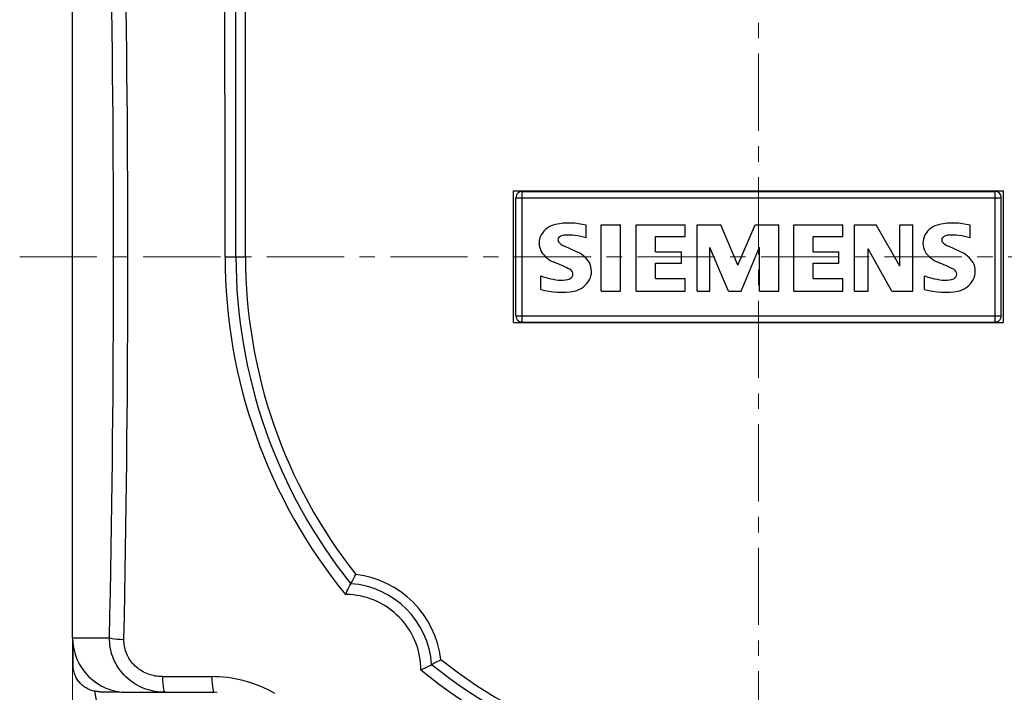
# Model space of a CAD drawing. Extents: x 0 to 1588, y 0 to 1123.
# Tile 24 of 35: x 183 to 273, y 662 to 724. Entities that reach past the tile are written whole.
import ezdxf

# ---------------------------------------------------------------- set-up
doc = ezdxf.new("R2010")
doc.units = 0
doc.header["$LTSCALE"] = 18.91
doc.header["$MEASUREMENT"] = 0
doc.linetypes.add('CENTER', pattern=[0.6, 0.375, -0.075, 0.075, -0.075])
doc.layers.add('12000_RIGHT', color=7, linetype='CONTINUOUS')
doc.layers.add('12100_RIGHT_DIM', color=7, linetype='CONTINUOUS')

msp = doc.modelspace()

# ---------------------------------------------------------------- linework, layer by layer
at = {"layer": '12000_RIGHT', "color": 7, "linetype": 'CENTER', "lineweight": 13}
for p, q in [((250.685934, 634.584192), (250.685934, 770.296192)), ((182.829934, 702.440192), (318.541934, 702.440192))]:
    msp.add_line(p, q, dxfattribs=at)
at = {"layer": '12000_RIGHT', "color": 7, "linetype": 'CONTINUOUS', "lineweight": 25}
for p, q in [((187.685934, 667.440192), (187.685934, 737.440192)), ((202.685934, 702.440192), (202.685934, 727.426213)), ((203.565332, 702.440192), (203.565332, 726.603095)), ((191.317377, 723.171857), (191.291025, 725.173844)), ((192.636648, 723.259496), (192.610449, 725.269944)), ((201.679953, 723.120383), (201.678671, 725.507025)), ((191.341299, 721.177562), (191.317377, 723.171857)), ((192.660425, 721.256879), (192.636648, 723.259496)), ((201.681108, 720.820576), (201.679953, 723.120383)), ((191.362795, 719.190036), (191.341299, 721.177562)), ((192.681799, 719.260987), (192.660425, 721.256879)), ((201.682169, 718.534173), (201.681108, 720.820576)), ((191.381884, 717.208224), (191.362795, 719.190036)), ((192.700777, 717.270759), (192.681799, 719.260987)), ((201.683149, 716.173657), (201.682169, 718.534173)), ((191.398577, 715.231024), (191.381884, 717.208224)), ((192.717371, 715.285148), (192.700777, 717.270759)), ((201.684053, 713.653029), (201.683149, 716.173657)), ((191.412878, 713.257463), (191.398577, 715.231024)), ((192.731592, 713.303214), (192.717371, 715.285148)), ((201.684847, 710.918955), (201.684053, 713.653029)), ((191.424795, 711.28684), (191.412878, 713.257463)), ((192.743437, 711.324239), (192.731592, 713.303214)), ((191.434324, 709.318487), (191.424795, 711.28684)), ((192.752912, 709.347541), (192.743437, 711.324239)), ((201.685453, 708.056914), (201.684847, 710.918955)), ((191.441469, 707.35188), (191.434324, 709.318487)), ((192.760015, 707.372587), (192.752912, 709.347541)), ((201.68582, 705.188695), (201.685453, 708.056914)), ((228.185934, 708.490192), (273.185934, 708.490192)), ((228.185934, 696.390192), (228.185934, 708.490192)), ((228.971649, 708.440192), (272.400219, 708.440192)), ((228.971649, 696.440192), (228.971649, 708.440192)), ((272.400219, 696.440192), (272.400219, 708.440192)), ((273.185934, 696.390192), (273.185934, 708.490192)), ((191.446234, 705.386616), (191.441469, 707.35188)), ((192.764753, 705.398982), (192.760015, 707.372587)), ((228.400219, 707.868763), (272.971649, 707.868763)), ((228.400219, 697.011621), (228.400219, 707.868763)), ((272.971649, 697.011621), (272.971649, 707.868763)), ((191.448618, 703.422274), (191.446234, 705.386616)), ((192.767122, 703.426302), (192.764753, 705.398982)), ((234.852473, 704.16932), (234.852473, 705.337714)), ((236.228791, 705.381804), (238.005632, 705.381804)), ((236.228791, 699.297335), (236.228791, 705.381804)), ((238.005632, 699.297335), (238.005632, 705.381804)), ((239.44022, 705.381804), (243.937437, 705.381804)), ((239.44022, 699.297335), (239.44022, 705.381804)), ((243.937437, 704.292773), (243.937437, 705.381804)), ((245.028791, 705.381804), (247.2289, 705.381804)), ((245.028791, 699.297335), (245.028791, 705.381804)), ((248.789699, 701.673805), (247.2289, 705.381804)), ((248.789699, 701.673805), (250.363725, 705.381804)), ((250.363725, 705.381804), (252.546197, 705.381804)), ((252.546197, 699.297335), (252.546197, 705.381804)), ((253.908791, 705.381804), (258.406008, 705.381804)), ((253.908791, 699.297335), (253.908791, 705.381804)), ((258.406008, 704.292773), (258.406008, 705.381804)), ((259.497363, 705.381804), (261.47261, 705.381804)), ((259.497363, 699.297335), (259.497363, 705.381804)), ((263.659492, 701.572397), (261.47261, 705.381804)), ((263.659492, 705.381804), (264.832296, 705.381804)), ((263.659492, 701.572397), (263.659492, 705.381804)), ((264.832296, 699.297335), (264.832296, 705.381804)), ((270.098186, 704.16932), (270.098186, 705.337714)), ((201.685934, 702.440192), (201.68582, 705.188695)), ((241.217061, 704.292773), (243.937437, 704.292773)), ((241.217061, 702.908335), (241.217061, 704.292773)), ((255.685633, 704.292773), (258.406008, 704.292773)), ((255.685633, 702.908335), (255.685633, 704.292773)), ((191.448618, 701.45826), (191.448618, 703.422274)), ((192.767122, 701.453956), (192.767122, 703.426302)), ((233.966257, 702.908335), (232.872816, 703.402147)), ((241.217061, 702.908335), (243.593532, 702.908335)), ((243.593532, 701.867803), (243.593532, 702.908335)), ((247.912301, 699.297335), (246.214822, 703.305148)), ((246.214822, 699.297335), (246.214822, 703.305148)), ((249.067468, 699.297335), (250.778174, 703.318376)), ((250.778174, 699.297335), (250.778174, 703.318376)), ((255.685633, 702.908335), (258.062103, 702.908335)), ((258.062103, 701.867803), (258.062103, 702.908335)), ((262.918775, 699.297335), (260.736301, 703.155241)), ((260.736301, 699.297335), (260.736301, 703.155241)), ((269.211971, 702.908335), (268.11853, 703.402147)), ((201.685934, 702.440192), (202.685934, 702.440192)), ((202.685934, 702.440192), (203.565332, 702.440192)), ((241.217061, 701.867803), (243.593532, 701.867803)), ((241.217061, 700.434866), (241.217061, 701.867803)), ((255.685633, 701.867803), (258.062103, 701.867803)), ((255.685633, 700.434866), (255.685633, 701.867803)), ((191.446234, 699.493919), (191.448618, 701.45826)), ((192.764753, 699.481282), (192.767122, 701.453956)), ((230.685934, 699.429606), (230.685934, 700.681772)), ((241.217061, 700.434866), (243.937437, 700.434866)), ((243.937437, 699.297335), (243.937437, 700.434866)), ((255.685633, 700.434866), (258.406008, 700.434866)), ((258.406008, 699.297335), (258.406008, 700.434866)), ((265.931648, 699.429606), (265.931648, 700.681772)), ((191.441473, 697.52866), (191.446234, 699.493919)), ((192.760015, 697.507686), (192.764753, 699.481282)), ((236.228791, 699.297335), (238.005632, 699.297335)), ((239.44022, 699.297335), (243.937437, 699.297335)), ((245.028791, 699.297335), (246.214822, 699.297335)), ((247.912301, 699.297335), (249.067468, 699.297335)), ((250.778174, 699.297335), (252.546197, 699.297335)), ((253.908791, 699.297335), (258.406008, 699.297335)), ((259.497363, 699.297335), (260.736301, 699.297335)), ((262.918775, 699.297335), (264.832296, 699.297335)), ((191.434324, 695.562064), (191.441473, 697.52866)), ((192.752912, 695.532755), (192.760015, 697.507686)), ((228.185934, 696.390192), (273.185934, 696.390192)), ((228.400219, 697.011621), (272.971649, 697.011621)), ((228.971649, 696.440192), (272.400219, 696.440192)), ((191.424795, 693.593736), (191.434324, 695.562064)), ((192.743437, 693.556095), (192.752912, 695.532755)), ((191.412878, 691.623148), (191.424795, 693.593736)), ((192.731592, 691.577167), (192.743437, 693.556095)), ((191.398577, 689.64962), (191.412878, 691.623148)), ((192.717371, 689.59528), (192.731592, 691.577167)), ((191.381887, 687.672438), (191.398577, 689.64962)), ((192.700777, 687.609704), (192.717371, 689.59528)), ((191.362799, 685.690638), (191.381887, 687.672438)), ((192.681799, 685.619506), (192.700777, 687.609704)), ((191.341303, 683.703137), (191.362799, 685.690638)), ((192.660425, 683.623652), (192.681799, 685.619506)), ((191.317385, 681.70888), (191.341303, 683.703137)), ((192.636648, 681.621089), (192.660425, 683.623652)), ((191.291033, 679.706931), (191.317385, 681.70888)), ((192.610453, 679.610696), (192.636648, 681.621089)), ((191.262232, 677.696357), (191.291033, 679.706931)), ((192.581816, 677.591323), (192.610453, 679.610696)), ((191.230955, 675.675357), (191.262232, 677.696357)), ((192.550711, 675.56137), (192.581816, 677.591323)), ((191.197138, 673.640956), (191.230955, 675.675357)), ((192.517092, 673.51862), (192.550711, 675.56137)), ((191.160723, 671.590331), (191.197138, 673.640956)), ((192.480917, 671.460833), (192.517092, 673.51862)), ((213.350824, 672.628896), (213.412443, 672.744077)), ((213.412443, 672.744077), (213.477316, 672.864276)), ((213.477316, 672.864276), (213.545496, 672.989455)), ((213.545496, 672.989455), (213.617029, 673.11958)), ((213.617029, 673.11958), (213.691965, 673.254626)), ((212.915636, 671.783366), (212.966314, 671.88502)), ((212.966314, 671.88502), (213.023653, 671.99895)), ((213.023653, 671.99895), (213.087805, 672.125094)), ((213.087805, 672.125094), (213.158922, 672.263373)), ((213.158922, 672.263373), (213.237169, 672.413703)), ((213.237169, 672.413703), (213.292417, 672.518763)), ((213.292417, 672.518763), (213.350824, 672.628896)), ((191.121687, 669.523066), (191.160723, 671.590331)), ((192.442133, 669.385989), (192.480917, 671.460833)), ((212.744566, 671.432894), (212.757723, 671.460284)), ((212.815321, 671.43196), (212.744566, 671.432894)), ((212.757723, 671.460284), (212.776926, 671.500117)), ((212.776926, 671.500117), (212.80224, 671.552367)), ((212.80224, 671.552367), (212.833731, 671.617011)), ((212.885961, 671.430302), (212.815321, 671.43196)), ((212.833731, 671.617011), (212.871485, 671.69402)), ((212.871485, 671.69402), (212.915636, 671.783366)), ((212.956488, 671.427966), (212.885961, 671.430302)), ((213.026899, 671.42487), (212.956488, 671.427966)), ((213.097216, 671.421141), (213.026899, 671.42487)), ((213.167425, 671.416617), (213.097216, 671.421141)), ((213.481192, 671.387936), (213.167425, 671.416617)), ((213.79352, 671.345021), (213.481192, 671.387936)), ((214.104193, 671.287991), (213.79352, 671.345021)), ((214.412294, 671.216971), (214.104193, 671.287991)), ((214.716886, 671.132088), (214.412294, 671.216971)), ((215.017275, 671.033503), (214.716886, 671.132088)), ((215.312941, 670.92141), (215.017275, 671.033503)), ((215.603365, 670.796004), (215.312941, 670.92141)), ((215.887979, 670.657521), (215.603365, 670.796004)), ((216.166204, 670.506209), (215.887979, 670.657521)), ((216.437456, 670.342337), (216.166204, 670.506209)), ((216.701139, 670.166243), (216.437456, 670.342337)), ((216.956671, 669.978301), (216.701139, 670.166243)), ((217.203482, 669.778891), (216.956671, 669.978301)), ((191.080042, 667.440192), (191.121687, 669.523066)), ((192.400686, 667.292201), (192.442133, 669.385989)), ((217.441034, 669.568454), (217.203482, 669.778891)), ((217.66881, 669.347441), (217.441034, 669.568454)), ((217.886301, 669.116324), (217.66881, 669.347441)), ((218.093058, 668.875609), (217.886301, 669.116324)), ((218.288641, 668.625815), (218.093058, 668.875609)), ((218.472628, 668.36748), (218.288641, 668.625815)), ((218.644648, 668.10118), (218.472628, 668.36748)), ((187.685934, 667.440192), (191.080038, 667.440192)), ((191.082014, 667.219043), (191.080042, 667.440192)), ((192.401136, 667.14049), (192.400686, 667.292201)), ((218.804338, 667.827498), (218.644648, 668.10118)), ((218.951374, 667.547015), (218.804338, 667.827498)), ((219.085501, 667.260325), (218.951374, 667.547015)), ((187.734671, 666.442904), (187.73456, 666.744567)), ((187.734789, 666.141089), (187.734671, 666.442904)), ((191.094057, 666.998336), (191.082014, 667.219043)), ((191.116133, 666.778514), (191.094057, 666.998336)), ((191.148207, 666.560023), (191.116133, 666.778514)), ((191.190233, 666.343299), (191.148207, 666.560023)), ((192.408625, 666.98984), (192.401136, 667.14049)), ((192.423132, 666.840171), (192.408625, 666.98984)), ((192.444628, 666.691413), (192.423132, 666.840171)), ((192.473085, 666.543593), (192.444628, 666.691413)), ((192.508444, 666.397021), (192.473085, 666.543593)), ((192.550642, 666.252051), (192.508444, 666.397021)), ((219.206465, 666.968016), (219.085501, 667.260325)), ((219.314045, 666.670634), (219.206465, 666.968016)), ((219.408047, 666.368693), (219.314045, 666.670634)), ((219.488279, 666.062739), (219.408047, 666.368693)), ((187.734907, 665.839106), (187.734789, 666.141089)), ((187.735033, 665.53694), (187.734907, 665.839106)), ((187.735166, 665.234576), (187.735033, 665.53694)), ((191.242128, 666.128711), (191.190233, 666.343299)), ((191.303797, 665.916632), (191.242128, 666.128711)), ((191.375154, 665.707427), (191.303797, 665.916632)), ((191.456091, 665.501475), (191.375154, 665.707427)), ((191.546461, 665.299159), (191.456091, 665.501475)), ((192.599619, 666.109053), (192.550642, 666.252051)), ((192.655306, 665.968344), (192.599619, 666.109053)), ((192.7176, 665.830169), (192.655306, 665.968344)), ((192.786402, 665.69477), (192.7176, 665.830169)), ((192.861608, 665.562384), (192.786402, 665.69477)), ((192.943106, 665.433253), (192.861608, 665.562384)), ((219.554598, 665.753585), (219.488279, 666.062739)), ((219.606874, 665.442206), (219.554598, 665.753585)), ((187.7353, 664.934176), (187.735166, 665.234576)), ((187.737818, 664.824549), (187.7353, 664.934176)), ((187.74526, 664.715094), (187.737818, 664.824549)), ((187.757593, 664.606047), (187.74526, 664.715094)), ((187.774774, 664.497622), (187.757593, 664.606047)), ((191.646116, 665.100871), (191.546461, 665.299159)), ((191.754908, 664.907), (191.646116, 665.100871)), ((191.872667, 664.717925), (191.754908, 664.907)), ((191.999208, 664.533999), (191.872667, 664.717925)), ((193.03076, 665.307627), (192.943106, 665.433253)), ((193.124441, 665.185759), (193.03076, 665.307627)), ((193.224008, 665.0679), (193.124441, 665.185759)), ((193.32929, 664.95431), (193.224008, 665.0679)), ((193.440069, 664.84524), (193.32929, 664.95431)), ((193.556124, 664.74095), (193.440069, 664.84524)), ((193.677233, 664.641688), (193.556124, 664.74095)), ((193.803183, 664.547675), (193.677233, 664.641688)), ((219.644995, 665.129424), (219.606874, 665.442206)), ((219.66892, 664.815123), (219.644995, 665.129424)), ((219.678636, 664.498824), (219.66892, 664.815123)), ((219.745859, 664.531184), (219.798109, 664.556498)), ((219.798109, 664.556498), (219.862753, 664.587989)), ((219.862753, 664.587989), (219.939762, 664.625743)), ((219.939762, 664.625743), (220.029108, 664.669894)), ((220.029108, 664.669894), (220.130762, 664.720572)), ((220.130762, 664.720572), (220.244694, 664.777911)), ((220.244694, 664.777911), (220.37084, 664.842063)), ((220.37084, 664.842063), (220.509119, 664.913184)), ((220.509119, 664.913184), (220.659445, 664.991427)), ((220.659445, 664.991427), (220.764505, 665.046675)), ((220.764505, 665.046675), (220.874638, 665.105082)), ((220.874638, 665.105082), (220.989819, 665.166701)), ((220.989819, 665.166701), (221.110018, 665.231574)), ((221.110018, 665.231574), (221.235197, 665.299754)), ((221.235197, 665.299754), (221.365322, 665.371287)), ((221.365322, 665.371287), (221.500368, 665.446223)), ((187.796762, 664.390055), (187.774774, 664.497622)), ((187.823526, 664.283568), (187.796762, 664.390055)), ((187.855017, 664.178389), (187.823526, 664.283568)), ((187.891203, 664.07474), (187.855017, 664.178389)), ((187.932039, 663.972853), (187.891203, 664.07474)), ((187.977499, 663.872958), (187.932039, 663.972853)), ((188.027464, 663.775248), (187.977499, 663.872958)), ((188.0818, 663.679896), (188.027464, 663.775248)), ((188.14036, 663.587065), (188.0818, 663.679896)), ((192.134333, 664.355586), (191.999208, 664.533999)), ((192.277849, 664.183039), (192.134333, 664.355586)), ((192.429502, 664.016726), (192.277849, 664.183039)), ((192.588976, 663.85702), (192.429502, 664.016726)), ((192.755941, 663.70431), (192.588976, 663.85702)), ((192.930086, 663.558963), (192.755941, 663.70431)), ((193.933756, 664.459082), (193.803183, 664.547675)), ((194.06875, 664.376094), (193.933756, 664.459082)), ((194.207949, 664.298884), (194.06875, 664.376094)), ((194.351114, 664.227633), (194.207949, 664.298884)), ((194.497995, 664.162528), (194.351114, 664.227633)), ((194.64834, 664.103751), (194.497995, 664.162528)), ((194.80187, 664.051474), (194.64834, 664.103751)), ((194.958177, 664.005843), (194.80187, 664.051474)), ((195.11677, 663.966983), (194.958177, 664.005843)), ((195.277162, 663.935023), (195.11677, 663.966983)), ((195.438948, 663.910071), (195.277162, 663.935023)), ((195.602114, 663.892192), (195.438948, 663.910071)), ((195.766798, 663.88143), (195.602114, 663.892192)), ((195.933138, 663.877826), (195.766798, 663.88143)), ((195.933138, 663.877826), (200.474516, 663.877826)), ((200.798555, 663.87332), (200.474516, 663.877826)), ((201.143793, 663.85858), (200.798555, 663.87332)), ((201.51021, 663.831706), (201.143793, 663.85858)), ((201.897963, 663.79053), (201.51021, 663.831706)), ((202.307199, 663.732764), (201.897963, 663.79053)), ((202.737631, 663.655875), (202.307199, 663.732764)), ((203.188776, 663.557215), (202.737631, 663.655875)), ((219.678636, 664.498824), (219.706026, 664.511981)), ((219.706026, 664.511981), (219.745859, 664.531184)), ((188.203009, 663.496928), (188.14036, 663.587065)), ((188.269602, 663.409655), (188.203009, 663.496928)), ((188.340002, 663.325419), (188.269602, 663.409655)), ((188.414064, 663.244384), (188.340002, 663.325419)), ((188.491655, 663.166728), (188.414064, 663.244384)), ((188.57263, 663.092612), (188.491655, 663.166728)), ((188.656851, 663.022212), (188.57263, 663.092612)), ((188.744173, 662.955695), (188.656851, 663.022212)), ((188.834459, 662.893237), (188.744173, 662.955695)), ((188.927519, 662.834998), (188.834459, 662.893237)), ((189.023134, 662.781073), (188.927519, 662.834998)), ((189.121088, 662.731517), (189.023134, 662.781073)), ((193.111097, 663.421294), (192.930086, 663.558963)), ((193.298681, 663.291568), (193.111097, 663.421294)), ((193.492552, 663.170039), (193.298681, 663.291568)), ((193.692411, 663.056971), (193.492552, 663.170039)), ((193.897894, 662.952624), (193.692411, 663.056971)), ((194.10858, 662.857272), (193.897894, 662.952624)), ((194.324064, 662.771186), (194.10858, 662.857272)), ((194.543917, 662.694621), (194.324064, 662.771186)), ((203.65988, 663.43386), (203.188776, 663.557215)), ((204.149992, 663.282782), (203.65988, 663.43386)), ((204.65756, 663.100863), (204.149992, 663.282782)), ((205.180738, 662.884898), (204.65756, 663.100863)), ((205.717749, 662.631163), (205.180738, 662.884898)), ((189.22117, 662.686393), (189.121088, 662.731517)), ((189.323164, 662.645762), (189.22117, 662.686393)), ((189.426859, 662.609687), (189.323164, 662.645762)), ((189.532038, 662.578223), (189.426859, 662.609687)), ((189.638491, 662.551436), (189.532038, 662.578223)), ((189.746, 662.529383), (189.638491, 662.551436)), ((189.854357, 662.512126), (189.746, 662.529383)), ((189.963343, 662.499724), (189.854357, 662.512126)), ((190.072748, 662.49224), (189.963343, 662.499724)), ((190.18236, 662.489733), (190.072748, 662.49224)), ((190.18236, 662.489733), (190.488401, 662.489749)), ((190.488401, 662.489749), (190.791387, 662.489764)), ((190.791387, 662.489764), (191.091841, 662.489775)), ((191.091841, 662.489775), (191.390295, 662.489791)), ((191.390295, 662.489791), (191.687265, 662.489802)), ((191.687265, 662.489802), (191.983286, 662.48981)), ((192.685934, 662.440192), (200.685919, 662.440192)), ((194.767656, 662.627791), (194.543917, 662.694621)), ((194.994772, 662.570872), (194.767656, 662.627791)), ((195.224741, 662.524043), (194.994772, 662.570872)), ((195.457064, 662.487475), (195.224741, 662.524043)), ((195.691286, 662.461261), (195.457064, 662.487475)), ((195.926966, 662.445479), (195.691286, 662.461261)), ((196.163675, 662.440196), (195.926966, 662.445479)), ((200.972418, 662.436087), (200.685926, 662.440192)), ((206.266558, 662.335791), (205.717749, 662.631163))]:
    msp.add_line(p, q, dxfattribs=at)
for points in [[(191.080044, 667.440192), (191.177269, 667.408489), (191.334167, 667.378075), (191.544364, 667.350184), (191.799322, 667.325949), (192.08868, 667.306356), (192.400685, 667.2922)], [(195.933137, 663.877825), (195.943095, 663.549765), (195.962734, 663.243227), (195.991192, 662.971667), (196.027219, 662.747001), (196.069235, 662.579089), (196.115396, 662.475301), (196.163675, 662.440192)], [(200.474517, 663.877826), (200.483649, 663.549765), (200.501659, 663.243228), (200.527756, 662.971667), (200.560796, 662.747001), (200.599327, 662.579089), (200.641659, 662.475301), (200.685934, 662.440191)]]:
    msp.add_lwpolyline(points, dxfattribs=at)
for centre, radius, start, end in [((228.971648, 707.868763), 0.571429, 89.999918, 180), ((272.40022, 707.868763), 0.571429, 0, 90.000082), ((232.452115, 703.431277), 2.016171, 101.936978, 149.891079), ((233.308836, 699.621928), 5.920559, 74.886925, 102.423624), ((267.697829, 703.431277), 2.016171, 101.936981, 149.89108), ((268.554551, 699.621928), 5.920559, 74.886935, 102.423625), ((232.197427, 703.697034), 1.665666, 153.406573, 207.91811), ((232.86138, 703.698324), 0.716314, 95.087208, 138.88855), ((233.281572, 699.684831), 4.75167, 70.694816, 95.842699), ((267.443141, 703.697034), 1.665666, 153.406575, 207.918124), ((268.107094, 703.698324), 0.716314, 95.087216, 138.888555), ((268.527286, 699.684831), 4.75167, 70.694828, 95.8427), ((232.616005, 703.962173), 0.359907, 144.861419, 206.967442), ((233.479983, 704.904672), 1.620566, 223.023633, 247.996474), ((267.861719, 703.962173), 0.359907, 144.861428, 206.967435), ((268.725697, 704.904672), 1.620566, 223.02363, 247.99647), ((232.809953, 704.241109), 2.469275, 212.423403, 248.556749), ((232.967581, 700.544493), 2.566146, 32.19901, 67.096929), ((268.055667, 704.241109), 2.469275, 212.423414, 248.556789), ((268.213296, 700.544493), 2.566146, 32.199, 67.096931), ((250.685934, 702.440192), 49, 180, 219.257153), ((250.685934, 702.440192), 48, 180, 218.722704), ((250.685934, 702.440192), 47.120601, 180, 218.270886), ((221.101777, 675.983951), 28.117922, 64.158715, 67.400281), ((233.559458, 701.105048), 1.773736, 333.897423, 27.057491), ((256.347492, 675.983951), 28.117922, 64.158716, 67.400277), ((268.805172, 701.105048), 1.773736, 333.897436, 27.057478), ((233.113681, 700.833886), 0.517531, 0.731945, 61.854203), ((233.181261, 700.839871), 0.449909, 293.104425, 0.079827), ((268.359395, 700.833886), 0.517531, 0.731945, 61.854213), ((268.426975, 700.839871), 0.449909, 293.104413, 0.079827), ((232.904558, 706.586077), 6.307385, 249.405598, 266.665874), ((232.660815, 702.079438), 1.794297, 266.066529, 292.858094), ((233.258786, 701.404838), 2.179948, 283.385307, 330.296261), ((268.150272, 706.586077), 6.307385, 249.405597, 266.665873), ((267.906529, 702.079438), 1.794297, 266.066526, 292.858091), ((268.504501, 701.404838), 2.179948, 283.385304, 330.296272), ((232.583948, 706.955769), 7.761803, 255.845783, 278.740595), ((267.829663, 706.955769), 7.761803, 255.845782, 278.740594), ((228.971648, 697.011621), 0.571429, 180, 270.000082), ((272.40022, 697.011621), 0.571429, 269.999918, 0), ((212.678945, 664.433203), 8.879398, 6.550945, 83.449055), ((212.678945, 664.433203), 8, 4.001241, 85.998759), ((192.685934, 667.440192), 5, 180, 270), ((250.685934, 702.440192), 48, 231.277296, 308.722704), ((250.685934, 702.440192), 47.120601, 231.729114, 308.270886), ((250.685934, 702.440192), 49, 230.742847, 309.257153), ((224.800341, 668.374654), 35.580344, 189.441832, 215.644229)]:
    msp.add_arc(centre, radius, start, end, dxfattribs=at)
at = {"layer": '12100_RIGHT_DIM', "color": 7, "linetype": 'CONTINUOUS', "lineweight": 13}
msp.add_line((187.685934, 682.440192), (187.685934, 589.880192), dxfattribs=at)

doc.saveas('drawing.dxf')
